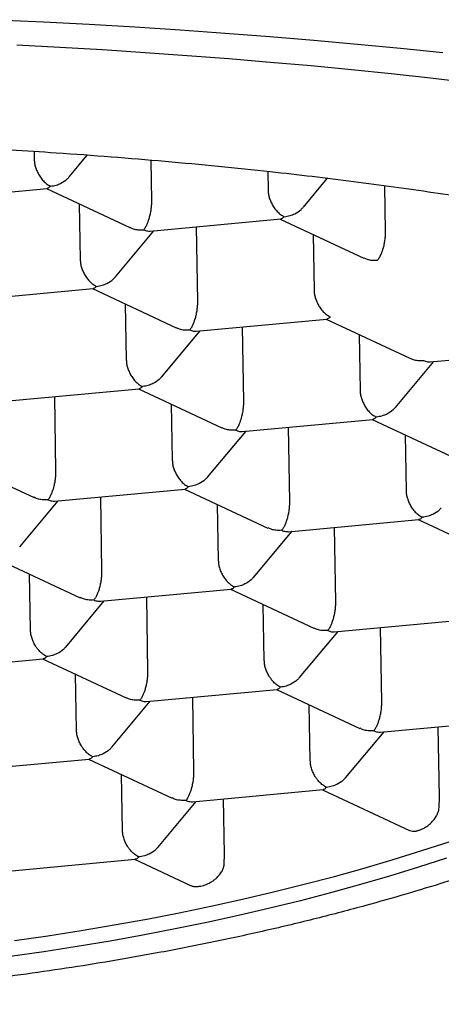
# Model space of a CAD drawing. Header units: millimetres. Extents: x 8 to 719, y 12 to 786.
# Tile 25 of 37: x 317.28 to 319.78, y 660.16 to 666. Entities that reach past the tile are written whole.
import ezdxf

# ---------------------------------------------------------------- set-up
doc = ezdxf.new("R2010")
doc.units = ezdxf.units.MM

msp = doc.modelspace()

# ---------------------------------------------------------------- linework, layer by layer
at = {"color": 7, "linetype": 'Continuous', "lineweight": 30}
for p, q in [((317.3685, 665.2202), (317.3694, 665.1734)), ((317.5785, 665.0721), (317.6839, 665.1983)), ((318.0604, 665.1685), (318.0646, 664.928)), ((318.7547, 665.1017), (318.7566, 664.9922)), ((318.9657, 664.8909), (319.1077, 665.0609)), ((316.6706, 664.9304), (317.445, 665.0022)), ((317.4413, 665.0018), (317.9373, 664.7701)), ((319.4471, 665.0173), (319.4518, 664.7468)), ((317.6365, 664.9106), (317.6423, 664.5791)), ((318.0578, 664.7492), (318.8323, 664.821)), ((318.8285, 664.8206), (319.3246, 664.5889)), ((317.8514, 664.4778), (318.0797, 664.7512)), ((318.3298, 664.7744), (318.3375, 664.3337)), ((319.0238, 664.7294), (319.0295, 664.3979)), ((316.9435, 664.3361), (317.718, 664.4079)), ((317.7142, 664.4075), (318.2103, 664.1758)), ((317.9095, 664.3163), (317.9152, 663.9847)), ((318.3308, 664.1549), (319.1052, 664.2267)), ((319.1014, 664.2263), (319.5975, 663.9946)), ((318.6028, 664.1801), (318.6104, 663.7394)), ((318.1244, 663.8835), (318.3527, 664.1569)), ((319.2967, 664.1351), (319.3025, 663.8035)), ((319.718, 663.9737), (320.4924, 664.0454)), ((319.5116, 663.7023), (319.7399, 663.9757)), ((317.2165, 663.7417), (317.9909, 663.8135)), ((317.4885, 663.767), (317.4961, 663.3263)), ((317.9871, 663.8132), (318.483, 663.5815)), ((318.1824, 663.722), (318.1882, 663.3904)), ((318.6037, 663.5605), (319.3781, 663.6323)), ((318.8757, 663.5858), (318.8834, 663.1451)), ((319.3744, 663.632), (319.8703, 663.4003)), ((318.3973, 663.2892), (318.6256, 663.5626)), ((319.5696, 663.5408), (319.5754, 663.2092)), ((316.8729, 663.4001), (317.3688, 663.1684)), ((317.4894, 663.1474), (318.2639, 663.2192)), ((318.2601, 663.2189), (318.756, 662.9872)), ((317.283, 662.8761), (317.5113, 663.1495)), ((317.7614, 663.1726), (317.7691, 662.732)), ((318.4553, 663.1277), (318.4611, 662.7961)), ((318.8766, 662.9662), (319.6511, 663.038)), ((319.6473, 663.0377), (320.1432, 662.806)), ((318.6703, 662.6949), (318.8986, 662.9683)), ((319.1486, 662.9914), (319.1563, 662.5508)), ((317.1458, 662.8058), (317.6417, 662.5741)), ((317.3468, 662.383), (317.341, 662.7146)), ((317.7624, 662.5531), (318.5368, 662.6249)), ((318.533, 662.6246), (319.0289, 662.3929)), ((317.556, 662.2818), (317.7843, 662.5551)), ((318.0343, 662.5783), (318.042, 662.1377)), ((318.734, 662.2018), (318.7283, 662.5334)), ((319.1496, 662.3719), (319.924, 662.4437)), ((318.9432, 662.1006), (319.1715, 662.3739)), ((319.4216, 662.3971), (319.4292, 661.9564)), ((316.6486, 662.1401), (317.4225, 662.2118)), ((317.4187, 662.2115), (317.9146, 661.9798)), ((317.6198, 661.7887), (317.614, 662.1202)), ((318.0353, 661.9588), (318.8097, 662.0306)), ((318.806, 662.0302), (319.3019, 661.7986)), ((317.8289, 661.6875), (318.0572, 661.9608)), ((318.3073, 661.984), (318.315, 661.5433)), ((319.007, 661.6075), (319.0012, 661.939)), ((319.4225, 661.7776), (320.197, 661.8494)), ((319.2161, 661.5063), (319.4444, 661.7796)), ((319.7738, 661.3908), (319.7665, 661.8095)), ((316.9215, 661.5457), (317.6954, 661.6175)), ((317.6917, 661.6171), (318.1876, 661.3855)), ((317.8927, 661.1944), (317.8869, 661.5259)), ((318.3082, 661.3645), (319.0827, 661.4363)), ((319.0789, 661.4359), (319.596, 661.1944)), ((318.1018, 661.0931), (318.3301, 661.3665)), ((318.4979, 661.0531), (318.4922, 661.3815)), ((319.7718, 661.3296), (319.7738, 661.3908)), ((317.1945, 660.9514), (317.9684, 661.0232)), ((317.9646, 661.0228), (318.2953, 660.8684)), ((318.4958, 660.992), (318.4979, 661.0531))]:
    msp.add_line(p, q, dxfattribs=at)
at = {"color": 7, "linetype": 'Continuous', "lineweight": 30, "flags": 128}
for points in [[(317.1487, 666.0028), (317.4232, 665.9899), (317.6959, 665.9755), (317.9668, 665.9596), (318.2356, 665.9422), (318.5021, 665.9234), (318.7661, 665.9032), (319.0275, 665.8815), (319.2861, 665.8584), (319.5416, 665.8339), (319.794, 665.808)], [(317.2656, 665.8534), (317.5212, 665.8399), (317.7751, 665.825), (318.027, 665.8088), (318.2767, 665.7911), (318.5242, 665.7721), (318.7692, 665.7518), (319.0115, 665.7302), (319.251, 665.7072), (319.4876, 665.683), (319.721, 665.6574), (319.9511, 665.6306)], [(317.2512, 660.5409), (317.4504, 660.5697), (317.6478, 660.6007), (317.8434, 660.6337), (318.037, 660.6688), (318.2285, 660.706), (318.4178, 660.7452), (318.6047, 660.7864), (318.7891, 660.8296), (318.9709, 660.8748), (319.1499, 660.9218), (319.326, 660.9708), (319.4992, 661.0216), (319.6693, 661.0742), (319.8361, 661.1285)], [(319.8154, 661.0301), (319.6482, 660.976), (319.4777, 660.9236), (319.3041, 660.8731), (319.1276, 660.8244), (318.9482, 660.7776), (318.766, 660.7327), (318.5813, 660.6898), (318.3941, 660.6488), (318.2045, 660.6099), (318.0127, 660.573), (317.8188, 660.5381), (317.623, 660.5054), (317.4253, 660.4747), (317.2259, 660.4462)]]:
    msp.add_lwpolyline(points, dxfattribs=at)
at = {"color": 7, "linetype": 'Continuous', "lineweight": 30}
for points, knots in [([(323.19, 663.7023), (323.1799, 663.7261), (323.1598, 663.7737), (323.1115, 663.8448), (323.0501, 663.9154), (322.9789, 663.9813), (322.901, 664.0424), (322.8189, 664.099), (322.7275, 664.1549), (322.627, 664.2102), (322.5097, 664.2685), (322.3732, 664.3298), (322.2153, 664.3936), (322.0448, 664.456), (321.8728, 664.5132), (321.7019, 664.5656), (321.5343, 664.6133), (321.3591, 664.6598), (321.1763, 664.705), (320.9727, 664.752), (320.7463, 664.8004), (320.4957, 664.8498), (320.2355, 664.8969), (319.982, 664.9391), (319.7374, 664.9767), (319.5034, 665.0102), (319.2639, 665.0421), (319.0195, 665.0721), (318.7525, 665.1025), (318.4618, 665.1326), (318.1468, 665.1619), (317.8262, 665.1885), (317.5199, 665.2109), (317.2291, 665.2295), (316.955, 665.245), (316.6784, 665.2586), (316.3998, 665.2701), (316.0995, 665.2804), (315.7773, 665.2888), (315.4334, 665.2948), (315.0886, 665.2978), (314.7639, 665.2978), (314.4598, 665.2954), (314.1764, 665.2912), (313.8938, 665.2849), (313.6125, 665.2767), (313.3128, 665.2657), (312.9954, 665.2515), (312.6614, 665.2335), (312.3312, 665.2126), (312.0247, 665.1902), (311.7416, 665.1671), (311.481, 665.1436), (311.2243, 665.1182), (310.9719, 665.0911), (310.7066, 665.0601), (310.4298, 665.0248), (310.1433, 664.9848), (309.865, 664.9424), (309.6113, 664.9002), (309.381, 664.8588), (309.1725, 664.8187), (308.9706, 664.7771), (308.7758, 664.7342), (308.5747, 664.6867), (308.3697, 664.6343), (308.163, 664.5769), (307.9679, 664.5177), (307.7957, 664.4604), (307.6442, 664.4056), (307.5113, 664.3533), (307.3871, 664.3002), (307.2716, 664.2462), (307.1631, 664.1905), (307.0623, 664.1329), (306.9699, 664.0734), (306.8871, 664.0132), (306.8407, 663.9725), (306.8175, 663.9522)], [0, 0, 0, 0, 0.014609, 0.029232, 0.043854, 0.058463, 0.070489, 0.082525, 0.094565, 0.106601, 0.118627, 0.133237, 0.147859, 0.162481, 0.17709, 0.189116, 0.201152, 0.213192, 0.225229, 0.237254, 0.251864, 0.266486, 0.281108, 0.295718, 0.307743, 0.31978, 0.33182, 0.343856, 0.355882, 0.370491, 0.385113, 0.399735, 0.414345, 0.426371, 0.438407, 0.450447, 0.462483, 0.474509, 0.489118, 0.50374, 0.518362, 0.532972, 0.544998, 0.557034, 0.569074, 0.58111, 0.593136, 0.607745, 0.622368, 0.63699, 0.651599, 0.663625, 0.675661, 0.687701, 0.699737, 0.711763, 0.726373, 0.740995, 0.755617, 0.770226, 0.782252, 0.794288, 0.806328, 0.818365, 0.83039, 0.845, 0.859622, 0.874244, 0.888854, 0.900879, 0.912916, 0.924956, 0.936992, 0.949018, 0.96173, 0.974442, 0.987221, 1, 1, 1, 1]), ([(317.3694, 665.1734), (317.3698, 665.1662), (317.3707, 665.1514), (317.3764, 665.1276), (317.3855, 665.1032), (317.3959, 665.0835), (317.4058, 665.0684), (317.4144, 665.0569), (317.4265, 665.0431), (317.4437, 665.0275), (317.4578, 665.0198), (317.4655, 665.0157)], [0, 0, 0, 0, 0.109594, 0.225385, 0.347417, 0.476741, 0.544527, 0.614568, 0.695132, 0.835677, 1, 1, 1, 1]), ([(317.4655, 665.0157), (317.4769, 665.0173), (317.4982, 665.0204), (317.5326, 665.0341), (317.5601, 665.0514), (317.5739, 665.0676), (317.5781, 665.0725)], [0, 0, 0, 0, 0.2683322, 0.4994212, 0.8493737, 1, 1, 1, 1]), ([(317.4655, 665.0157), (317.4615, 665.0116), (317.4545, 665.0043), (317.4479, 665.0031), (317.445, 665.0025)], [0, 0, 0, 0, 0.562292, 1, 1, 1, 1]), ([(318.7566, 664.9922), (318.757, 664.985), (318.7579, 664.9702), (318.7636, 664.9464), (318.7727, 664.922), (318.7832, 664.9022), (318.793, 664.8872), (318.8016, 664.8757), (318.8137, 664.8619), (318.8309, 664.8463), (318.8451, 664.8386), (318.8527, 664.8344)], [0, 0, 0, 0, 0.1095939, 0.2253855, 0.3474174, 0.4767412, 0.5445274, 0.6145679, 0.6951322, 0.8356767, 1, 1, 1, 1]), ([(318.0646, 664.928), (318.0645, 664.9207), (318.0644, 664.9057), (318.062, 664.881), (318.0579, 664.8555), (318.051, 664.8247), (318.041, 664.7966), (318.0297, 664.7722), (318.0226, 664.7624), (318.0188, 664.7571)], [0, 0, 0, 0, 0.111393, 0.227311, 0.348959, 0.477381, 0.69267, 0.834868, 1, 1, 1, 1]), ([(318.8527, 664.8344), (318.8641, 664.8361), (318.8855, 664.8392), (318.9198, 664.8529), (318.9473, 664.8702), (318.9612, 664.8864), (318.9653, 664.8913)], [0, 0, 0, 0, 0.268332, 0.499421, 0.849374, 1, 1, 1, 1]), ([(318.8527, 664.8344), (318.8488, 664.8304), (318.8418, 664.8231), (318.8351, 664.8219), (318.8322, 664.8213)], [0, 0, 0, 0, 0.562292, 1, 1, 1, 1]), ([(317.9381, 664.7716), (317.9441, 664.7684), (317.9583, 664.7608), (317.9862, 664.7561), (318.0074, 664.7568), (318.0188, 664.7571)], [0, 0, 0, 0, 0.250794, 0.597443, 1, 1, 1, 1]), ([(318.0188, 664.7571), (318.0264, 664.7541), (318.0398, 664.7487), (318.0524, 664.7492), (318.0578, 664.7494)], [0, 0, 0, 0, 0.564627, 1, 1, 1, 1]), ([(319.4518, 664.7468), (319.4517, 664.7395), (319.4516, 664.7245), (319.4492, 664.6998), (319.4452, 664.6743), (319.4382, 664.6435), (319.4282, 664.6154), (319.4169, 664.591), (319.4099, 664.5812), (319.4061, 664.5759)], [0, 0, 0, 0, 0.111393, 0.227311, 0.348959, 0.477381, 0.69267, 0.834868, 1, 1, 1, 1]), ([(317.6423, 664.5791), (317.6427, 664.5719), (317.6436, 664.5571), (317.6493, 664.5333), (317.6584, 664.5089), (317.6689, 664.4891), (317.6787, 664.4741), (317.6873, 664.4626), (317.6994, 664.4488), (317.7167, 664.4332), (317.7308, 664.4255), (317.7384, 664.4213)], [0, 0, 0, 0, 0.109594, 0.225385, 0.347417, 0.476741, 0.544527, 0.614568, 0.695132, 0.835677, 1, 1, 1, 1]), ([(319.3253, 664.5904), (319.3313, 664.5872), (319.3455, 664.5796), (319.3734, 664.5749), (319.3947, 664.5756), (319.4061, 664.5759)], [0, 0, 0, 0, 0.250794, 0.597443, 1, 1, 1, 1]), ([(317.7384, 664.4213), (317.7499, 664.423), (317.7712, 664.4261), (317.8055, 664.4398), (317.833, 664.4571), (317.8469, 664.4733), (317.851, 664.4782)], [0, 0, 0, 0, 0.2683322, 0.4994212, 0.8493737, 1, 1, 1, 1]), ([(317.7384, 664.4213), (317.7345, 664.4173), (317.7275, 664.41), (317.7209, 664.4087), (317.718, 664.4082)], [0, 0, 0, 0, 0.562292, 1, 1, 1, 1]), ([(319.0295, 664.3979), (319.03, 664.3907), (319.0309, 664.3759), (319.0365, 664.3521), (319.0456, 664.3277), (319.0561, 664.3079), (319.066, 664.2929), (319.0745, 664.2814), (319.0866, 664.2676), (319.1039, 664.252), (319.118, 664.2443), (319.1256, 664.2401)], [0, 0, 0, 0, 0.109594, 0.225385, 0.347417, 0.476741, 0.544527, 0.614568, 0.695132, 0.835677, 1, 1, 1, 1]), ([(318.3375, 664.3337), (318.3374, 664.3264), (318.3373, 664.3113), (318.3349, 664.2867), (318.3309, 664.2612), (318.3239, 664.2304), (318.3139, 664.2023), (318.3026, 664.1779), (318.2956, 664.1681), (318.2918, 664.1628)], [0, 0, 0, 0, 0.111393, 0.227311, 0.348959, 0.477381, 0.69267, 0.834868, 1, 1, 1, 1]), ([(319.1256, 664.2401), (319.1217, 664.236), (319.1147, 664.2288), (319.1081, 664.2275), (319.1052, 664.227)], [0, 0, 0, 0, 0.562292, 1, 1, 1, 1]), ([(318.211, 664.1773), (318.217, 664.1741), (318.2313, 664.1665), (318.2592, 664.1618), (318.2804, 664.1625), (318.2918, 664.1628)], [0, 0, 0, 0, 0.250794, 0.597443, 1, 1, 1, 1]), ([(318.2918, 664.1628), (318.2994, 664.1598), (318.3128, 664.1544), (318.3253, 664.1549), (318.3308, 664.1551)], [0, 0, 0, 0, 0.564627, 1, 1, 1, 1]), ([(319.5982, 663.9961), (319.6042, 663.9929), (319.6185, 663.9853), (319.6464, 663.9806), (319.6676, 663.9813), (319.679, 663.9816)], [0, 0, 0, 0, 0.250794, 0.5974429, 1, 1, 1, 1]), ([(323.2064, 663.702), (323.2051, 663.6547), (323.2025, 663.56), (323.1805, 663.4179), (323.1455, 663.2762), (323.0989, 663.1433), (323.044, 663.0194), (322.9832, 662.9043), (322.9131, 662.79), (322.8337, 662.6767), (322.7388, 662.5564), (322.6259, 662.4297), (322.4927, 662.2969), (322.3465, 662.1663), (322.1969, 662.0458), (322.0467, 661.9349), (321.8981, 661.8334), (321.7414, 661.7339), (321.5769, 661.6365), (321.3923, 661.5347), (321.1857, 661.4291), (320.9555, 661.3205), (320.7149, 661.2159), (320.4792, 661.1213), (320.2506, 661.036), (320.031, 660.9594), (319.8054, 660.8859), (319.5742, 660.8155), (319.3208, 660.7436), (319.0439, 660.6711), (318.7425, 660.599), (318.4346, 660.5321), (318.1393, 660.4741), (317.8581, 660.424), (317.5922, 660.381), (317.3231, 660.3417), (317.0514, 660.3062), (316.7577, 660.2723), (316.4417, 660.2411), (316.1032, 660.2136), (315.7627, 660.192), (315.4411, 660.1771), (315.139, 660.1679), (314.8568, 660.1633), (314.5746, 660.1627), (314.293, 660.1661), (313.9921, 660.1741), (313.6726, 660.1876), (313.3351, 660.2078), (313.0005, 660.2339), (312.6888, 660.2638), (312.3999, 660.2965), (312.1332, 660.3309), (311.8697, 660.3691), (311.6099, 660.411), (311.3358, 660.4598), (311.0487, 660.5166), (310.7504, 660.5823), (310.4593, 660.6531), (310.1927, 660.7245), (309.9495, 660.7954), (309.7284, 660.8648), (309.5133, 660.9375), (309.3046, 661.0132), (309.0882, 661.0975), (308.866, 661.1911), (308.6404, 661.2948), (308.4256, 661.4024), (308.2342, 661.5072), (308.0642, 661.6083), (307.9136, 661.705), (307.7711, 661.8039), (307.6371, 661.9048), (307.5027, 662.0151), (307.3705, 662.135), (307.243, 662.265), (307.1288, 662.3973), (307.0341, 662.5236), (306.9564, 662.6435), (306.8933, 662.7566), (306.8395, 662.8706), (306.7953, 662.9854), (306.7582, 663.1089), (306.7309, 663.241), (306.7159, 663.3818), (306.7149, 663.5237), (306.7285, 663.6663), (306.7557, 663.8097), (306.786, 663.9048), (306.8011, 663.9524)], [0, 0, 0, 0, 0.012644, 0.025298, 0.037953, 0.050596, 0.061004, 0.07142, 0.08184, 0.092257, 0.102664, 0.115308, 0.127962, 0.140617, 0.15326, 0.163668, 0.174084, 0.184504, 0.194921, 0.205328, 0.217972, 0.230626, 0.243281, 0.255924, 0.266332, 0.276748, 0.287168, 0.297585, 0.307992, 0.320636, 0.33329, 0.345945, 0.358588, 0.368996, 0.379413, 0.389832, 0.400249, 0.410657, 0.4233, 0.435955, 0.448609, 0.461253, 0.47166, 0.482077, 0.492496, 0.502913, 0.513321, 0.525964, 0.538619, 0.551273, 0.563917, 0.574324, 0.584741, 0.595161, 0.605577, 0.615985, 0.628628, 0.641283, 0.653937, 0.666581, 0.676988, 0.687405, 0.697825, 0.708241, 0.718649, 0.731292, 0.743947, 0.756601, 0.769245, 0.779652, 0.790069, 0.800489, 0.810905, 0.821313, 0.833957, 0.846611, 0.859266, 0.871909, 0.882317, 0.892733, 0.903153, 0.91357, 0.923977, 0.936547, 0.949121, 0.961691, 0.974459, 0.987232, 1, 1, 1, 1]), ([(317.9152, 663.9847), (317.9157, 663.9776), (317.9166, 663.9628), (317.9223, 663.939), (317.9313, 663.9146), (317.9418, 663.8948), (317.9517, 663.8797), (317.9602, 663.8683), (317.9724, 663.8545), (317.9896, 663.8389), (318.0037, 663.8312), (318.0113, 663.827)], [0, 0, 0, 0, 0.109594, 0.225385, 0.347417, 0.476741, 0.544527, 0.614568, 0.695132, 0.835677, 1, 1, 1, 1]), ([(319.679, 663.9816), (319.6866, 663.9786), (319.7, 663.9732), (319.7125, 663.9737), (319.718, 663.9739)], [0, 0, 0, 0, 0.564627, 1, 1, 1, 1]), ([(318.124, 663.8839), (318.1198, 663.879), (318.106, 663.8628), (318.0783, 663.8458), (318.0441, 663.8319), (318.0228, 663.8287), (318.0113, 663.827)], [0, 0, 0, 0, 0.150755, 0.500596, 0.731664, 1, 1, 1, 1]), ([(318.0113, 663.827), (318.0074, 663.8229), (318.0004, 663.8157), (317.9938, 663.8144), (317.9909, 663.8139)], [0, 0, 0, 0, 0.562292, 1, 1, 1, 1]), ([(319.3025, 663.8035), (319.3029, 663.7964), (319.3038, 663.7816), (319.3095, 663.7578), (319.3186, 663.7334), (319.329, 663.7136), (319.3389, 663.6985), (319.3475, 663.6871), (319.3596, 663.6733), (319.3768, 663.6577), (319.3909, 663.65), (319.3986, 663.6458)], [0, 0, 0, 0, 0.109594, 0.225385, 0.347417, 0.476741, 0.544527, 0.614568, 0.695132, 0.835677, 1, 1, 1, 1]), ([(318.6104, 663.7394), (318.6104, 663.732), (318.6103, 663.717), (318.6078, 663.6924), (318.6038, 663.6669), (318.5968, 663.636), (318.5868, 663.608), (318.5756, 663.5836), (318.5685, 663.5738), (318.5647, 663.5685)], [0, 0, 0, 0, 0.111393, 0.227311, 0.348959, 0.477381, 0.69267, 0.834868, 1, 1, 1, 1]), ([(319.5112, 663.7027), (319.507, 663.6978), (319.4932, 663.6816), (319.4656, 663.6646), (319.4313, 663.6507), (319.41, 663.6475), (319.3986, 663.6458)], [0, 0, 0, 0, 0.150755, 0.500596, 0.731664, 1, 1, 1, 1]), ([(319.3986, 663.6458), (319.3946, 663.6417), (319.3876, 663.6345), (319.381, 663.6332), (319.3781, 663.6327)], [0, 0, 0, 0, 0.562292, 1, 1, 1, 1]), ([(318.5647, 663.5685), (318.5533, 663.5682), (318.532, 663.5676), (318.504, 663.5724), (318.4898, 663.58), (318.4838, 663.5831)], [0, 0, 0, 0, 0.4019171, 0.74805, 1, 1, 1, 1]), ([(318.5647, 663.5685), (318.5723, 663.5655), (318.5857, 663.5601), (318.5982, 663.5606), (318.6037, 663.5608)], [0, 0, 0, 0, 0.564627, 1, 1, 1, 1]), ([(318.1882, 663.3904), (318.1886, 663.3832), (318.1895, 663.3684), (318.1952, 663.3446), (318.2043, 663.3203), (318.2147, 663.3005), (318.2246, 663.2854), (318.2332, 663.274), (318.2453, 663.2602), (318.2625, 663.2446), (318.2767, 663.2369), (318.2843, 663.2327)], [0, 0, 0, 0, 0.1095939, 0.2253855, 0.3474174, 0.4767412, 0.5445274, 0.6145679, 0.6951322, 0.8356767, 1, 1, 1, 1]), ([(317.4961, 663.3263), (317.4961, 663.3189), (317.496, 663.3039), (317.4936, 663.2793), (317.4895, 663.2538), (317.4825, 663.2229), (317.4726, 663.1949), (317.4613, 663.1705), (317.4542, 663.1607), (317.4504, 663.1554)], [0, 0, 0, 0, 0.111393, 0.227311, 0.348959, 0.477381, 0.69267, 0.834868, 1, 1, 1, 1]), ([(318.2843, 663.2327), (318.2803, 663.2286), (318.2734, 663.2214), (318.2667, 663.2201), (318.2638, 663.2196)], [0, 0, 0, 0, 0.562292, 1, 1, 1, 1]), ([(318.3969, 663.2896), (318.3927, 663.2847), (318.3789, 663.2685), (318.3513, 663.2515), (318.317, 663.2376), (318.2957, 663.2344), (318.2843, 663.2327)], [0, 0, 0, 0, 0.150755, 0.500596, 0.731664, 1, 1, 1, 1]), ([(319.5754, 663.2092), (319.5758, 663.202), (319.5767, 663.1872), (319.5824, 663.1634), (319.5915, 663.1391), (319.602, 663.1193), (319.6118, 663.1042), (319.6204, 663.0928), (319.6325, 663.079), (319.6498, 663.0634), (319.6639, 663.0557), (319.6715, 663.0515)], [0, 0, 0, 0, 0.1095939, 0.2253855, 0.3474174, 0.4767412, 0.5445274, 0.6145679, 0.6951322, 0.8356767, 1, 1, 1, 1]), ([(317.4504, 663.1554), (317.439, 663.1551), (317.4178, 663.1545), (317.3898, 663.1593), (317.3755, 663.1669), (317.3695, 663.17)], [0, 0, 0, 0, 0.4019171, 0.74805, 1, 1, 1, 1]), ([(317.4504, 663.1554), (317.458, 663.1524), (317.4714, 663.147), (317.4839, 663.1475), (317.4894, 663.1477)], [0, 0, 0, 0, 0.564627, 1, 1, 1, 1]), ([(318.8834, 663.1451), (318.8833, 663.1379), (318.8833, 663.1232), (318.8809, 663.099), (318.8769, 663.0734), (318.8713, 663.0489), (318.8648, 663.0272), (318.8572, 663.0078), (318.8483, 662.9888), (318.8414, 662.9794), (318.8377, 662.9742)], [0, 0, 0, 0, 0.108635, 0.222361, 0.343966, 0.474293, 0.592161, 0.701805, 0.837737, 1, 1, 1, 1]), ([(319.7841, 663.1084), (319.78, 663.1035), (319.7662, 663.0873), (319.7385, 663.0703), (319.7042, 663.0564), (319.6829, 663.0532), (319.6715, 663.0515)], [0, 0, 0, 0, 0.150755, 0.500596, 0.731664, 1, 1, 1, 1]), ([(319.6715, 663.0515), (319.6676, 663.0474), (319.6606, 663.0402), (319.654, 663.0389), (319.6511, 663.0384)], [0, 0, 0, 0, 0.562292, 1, 1, 1, 1]), ([(318.8377, 662.9742), (318.8262, 662.9739), (318.805, 662.9733), (318.777, 662.9781), (318.7627, 662.9857), (318.7567, 662.9888)], [0, 0, 0, 0, 0.401917, 0.74805, 1, 1, 1, 1]), ([(318.8377, 662.9742), (318.8452, 662.9712), (318.8586, 662.9658), (318.8712, 662.9663), (318.8766, 662.9665)], [0, 0, 0, 0, 0.564627, 1, 1, 1, 1]), ([(318.4611, 662.7961), (318.4615, 662.7889), (318.4624, 662.7741), (318.4681, 662.7503), (318.4772, 662.7259), (318.4877, 662.7062), (318.4975, 662.6911), (318.5061, 662.6797), (318.5182, 662.6659), (318.5355, 662.6503), (318.5496, 662.6425), (318.5572, 662.6384)], [0, 0, 0, 0, 0.109594, 0.225385, 0.347417, 0.476741, 0.544527, 0.614568, 0.695132, 0.835677, 1, 1, 1, 1]), ([(317.7691, 662.732), (317.769, 662.7248), (317.769, 662.7101), (317.7667, 662.6859), (317.7626, 662.6603), (317.757, 662.6358), (317.7505, 662.6141), (317.7429, 662.5946), (317.734, 662.5757), (317.7271, 662.5662), (317.7234, 662.5611)], [0, 0, 0, 0, 0.108635, 0.222361, 0.343966, 0.474293, 0.592161, 0.701805, 0.837737, 1, 1, 1, 1]), ([(318.6698, 662.6953), (318.6657, 662.6904), (318.6519, 662.6741), (318.6242, 662.6572), (318.5899, 662.6433), (318.5686, 662.6401), (318.5572, 662.6384)], [0, 0, 0, 0, 0.150755, 0.500596, 0.731664, 1, 1, 1, 1]), ([(318.5572, 662.6384), (318.5533, 662.6343), (318.5463, 662.627), (318.5397, 662.6258), (318.5368, 662.6253)], [0, 0, 0, 0, 0.562292, 1, 1, 1, 1]), ([(317.7234, 662.5611), (317.7119, 662.5608), (317.6907, 662.5602), (317.6627, 662.565), (317.6484, 662.5725), (317.6424, 662.5757)], [0, 0, 0, 0, 0.4019171, 0.74805, 1, 1, 1, 1]), ([(317.7234, 662.5611), (317.7309, 662.558), (317.7444, 662.5527), (317.7569, 662.5532), (317.7623, 662.5534)], [0, 0, 0, 0, 0.564627, 1, 1, 1, 1]), ([(319.1563, 662.5508), (319.1563, 662.5436), (319.1562, 662.5289), (319.1539, 662.5047), (319.1498, 662.4791), (319.1443, 662.4546), (319.1377, 662.4329), (319.1301, 662.4134), (319.1212, 662.3945), (319.1143, 662.385), (319.1106, 662.3799)], [0, 0, 0, 0, 0.108635, 0.222361, 0.343966, 0.474293, 0.592161, 0.701805, 0.837737, 1, 1, 1, 1]), ([(317.4429, 662.2253), (317.4353, 662.2295), (317.4213, 662.2373), (317.4049, 662.2524), (317.3939, 662.2646), (317.3869, 662.2733), (317.381, 662.2816), (317.3726, 662.2945), (317.3629, 662.313), (317.3538, 662.3375), (317.3481, 662.3612), (317.3472, 662.3759), (317.3468, 662.383)], [0, 0, 0, 0, 0.16496, 0.307024, 0.369546, 0.426363, 0.477495, 0.522974, 0.65366, 0.776267, 0.891378, 1, 1, 1, 1]), ([(319.1106, 662.3799), (319.0992, 662.3796), (319.0779, 662.379), (319.0499, 662.3838), (319.0357, 662.3913), (319.0297, 662.3945)], [0, 0, 0, 0, 0.401917, 0.74805, 1, 1, 1, 1]), ([(319.1106, 662.3799), (319.1182, 662.3768), (319.1316, 662.3715), (319.1441, 662.372), (319.1496, 662.3722)], [0, 0, 0, 0, 0.564627, 1, 1, 1, 1]), ([(317.5556, 662.2821), (317.5514, 662.2773), (317.5376, 662.261), (317.5099, 662.2441), (317.4757, 662.2302), (317.4544, 662.227), (317.4429, 662.2253)], [0, 0, 0, 0, 0.150755, 0.500596, 0.731664, 1, 1, 1, 1]), ([(317.4429, 662.2253), (317.439, 662.2212), (317.432, 662.2139), (317.4254, 662.2127), (317.4225, 662.2121)], [0, 0, 0, 0, 0.562292, 1, 1, 1, 1]), ([(318.8301, 662.0441), (318.8226, 662.0483), (318.8085, 662.0561), (318.7922, 662.0712), (318.7811, 662.0834), (318.7742, 662.0921), (318.7682, 662.1003), (318.7598, 662.1133), (318.7501, 662.1318), (318.741, 662.1563), (318.7354, 662.18), (318.7345, 662.1947), (318.734, 662.2018)], [0, 0, 0, 0, 0.16496, 0.307024, 0.369546, 0.426363, 0.477495, 0.522974, 0.65366, 0.776267, 0.891378, 1, 1, 1, 1]), ([(318.042, 662.1377), (318.042, 662.1305), (318.0419, 662.1158), (318.0396, 662.0915), (318.0355, 662.066), (318.03, 662.0414), (318.0235, 662.0198), (318.0158, 662.0003), (318.0069, 661.9814), (318, 661.9719), (317.9963, 661.9668)], [0, 0, 0, 0, 0.108635, 0.222361, 0.343966, 0.474293, 0.592161, 0.701805, 0.837737, 1, 1, 1, 1]), ([(318.9428, 662.1009), (318.9386, 662.0961), (318.9248, 662.0798), (318.8972, 662.0629), (318.8629, 662.049), (318.8416, 662.0458), (318.8301, 662.0441)], [0, 0, 0, 0, 0.150755, 0.500596, 0.731664, 1, 1, 1, 1]), ([(318.8301, 662.0441), (318.8262, 662.04), (318.8192, 662.0327), (318.8126, 662.0315), (318.8097, 662.0309)], [0, 0, 0, 0, 0.562292, 1, 1, 1, 1]), ([(317.9963, 661.9668), (317.9849, 661.9665), (317.9636, 661.9659), (317.9356, 661.9707), (317.9214, 661.9782), (317.9154, 661.9814)], [0, 0, 0, 0, 0.401917, 0.74805, 1, 1, 1, 1]), ([(317.9963, 661.9668), (318.0039, 661.9637), (318.0173, 661.9583), (318.0298, 661.9588), (318.0353, 661.9591)], [0, 0, 0, 0, 0.564627, 1, 1, 1, 1]), ([(319.4292, 661.9564), (319.4292, 661.9493), (319.4291, 661.9346), (319.4268, 661.9103), (319.4228, 661.8848), (319.4172, 661.8602), (319.4107, 661.8386), (319.4031, 661.8191), (319.3941, 661.8002), (319.3873, 661.7907), (319.3835, 661.7856)], [0, 0, 0, 0, 0.1086351, 0.2223606, 0.3439663, 0.4742935, 0.5921606, 0.7018048, 0.8377374, 1, 1, 1, 1]), ([(317.7158, 661.631), (317.7083, 661.6352), (317.6942, 661.643), (317.6779, 661.6581), (317.6668, 661.6703), (317.6599, 661.679), (317.6539, 661.6872), (317.6455, 661.7002), (317.6358, 661.7187), (317.6267, 661.7432), (317.6211, 661.7669), (317.6202, 661.7816), (317.6198, 661.7887)], [0, 0, 0, 0, 0.16496, 0.307024, 0.369546, 0.426363, 0.477495, 0.522974, 0.65366, 0.776267, 0.891378, 1, 1, 1, 1]), ([(319.3835, 661.7856), (319.3721, 661.7853), (319.3509, 661.7847), (319.3229, 661.7895), (319.3086, 661.797), (319.3026, 661.8002)], [0, 0, 0, 0, 0.4019171, 0.74805, 1, 1, 1, 1]), ([(319.3835, 661.7856), (319.3911, 661.7825), (319.4045, 661.7771), (319.417, 661.7776), (319.4225, 661.7779)], [0, 0, 0, 0, 0.564627, 1, 1, 1, 1]), ([(317.8285, 661.6878), (317.8243, 661.6829), (317.8105, 661.6667), (317.7829, 661.6497), (317.7486, 661.6359), (317.7273, 661.6327), (317.7158, 661.631)], [0, 0, 0, 0, 0.150755, 0.500596, 0.731664, 1, 1, 1, 1]), ([(317.7158, 661.631), (317.7119, 661.6269), (317.7049, 661.6196), (317.6983, 661.6184), (317.6954, 661.6178)], [0, 0, 0, 0, 0.562292, 1, 1, 1, 1]), ([(319.1031, 661.4498), (319.0955, 661.454), (319.0814, 661.4618), (319.0651, 661.4769), (319.054, 661.4891), (319.0471, 661.4978), (319.0411, 661.506), (319.0328, 661.519), (319.0231, 661.5375), (319.014, 661.562), (319.0083, 661.5857), (319.0074, 661.6004), (319.007, 661.6075)], [0, 0, 0, 0, 0.16496, 0.307024, 0.369546, 0.426363, 0.477495, 0.522974, 0.65366, 0.776267, 0.891378, 1, 1, 1, 1]), ([(318.315, 661.5433), (318.3149, 661.5362), (318.3148, 661.5215), (318.3125, 661.4972), (318.3085, 661.4717), (318.3029, 661.4471), (318.2964, 661.4255), (318.2888, 661.406), (318.2798, 661.3871), (318.273, 661.3776), (318.2692, 661.3725)], [0, 0, 0, 0, 0.108635, 0.222361, 0.343966, 0.474293, 0.592161, 0.701805, 0.837737, 1, 1, 1, 1]), ([(319.2157, 661.5066), (319.2116, 661.5017), (319.1977, 661.4855), (319.1701, 661.4685), (319.1358, 661.4547), (319.1145, 661.4515), (319.1031, 661.4498)], [0, 0, 0, 0, 0.150755, 0.500596, 0.731664, 1, 1, 1, 1]), ([(319.1031, 661.4498), (319.0991, 661.4457), (319.0922, 661.4384), (319.0855, 661.4372), (319.0826, 661.4366)], [0, 0, 0, 0, 0.562292, 1, 1, 1, 1]), ([(318.2692, 661.3725), (318.2578, 661.3721), (318.2366, 661.3716), (318.2086, 661.3764), (318.1943, 661.3839), (318.1883, 661.3871)], [0, 0, 0, 0, 0.401917, 0.74805, 1, 1, 1, 1]), ([(318.2692, 661.3725), (318.2768, 661.3694), (318.2902, 661.364), (318.3028, 661.3645), (318.3082, 661.3648)], [0, 0, 0, 0, 0.564627, 1, 1, 1, 1]), ([(319.5961, 661.1946), (319.5967, 661.1943), (319.6011, 661.1914), (319.6129, 661.1894), (319.6268, 661.1894), (319.6376, 661.1912), (319.6444, 661.1928), (319.6542, 661.1957), (319.6686, 661.2011), (319.6882, 661.2113), (319.7099, 661.2265), (319.7317, 661.2465), (319.7499, 661.2695), (319.7621, 661.2922), (319.7693, 661.3121), (319.771, 661.3242), (319.7718, 661.3296)], [0, 0, 0, 0, 0.012236, 0.101483, 0.191327, 0.221546, 0.251905, 0.282423, 0.352924, 0.436132, 0.532248, 0.641394, 0.752581, 0.849363, 0.9318, 1, 1, 1, 1]), ([(317.9888, 661.0367), (317.9812, 661.0409), (317.9671, 661.0487), (317.9508, 661.0638), (317.9398, 661.076), (317.9328, 661.0846), (317.9268, 661.0929), (317.9185, 661.1059), (317.9088, 661.1244), (317.8997, 661.1489), (317.894, 661.1726), (317.8931, 661.1873), (317.8927, 661.1944)], [0, 0, 0, 0, 0.16496, 0.307024, 0.369546, 0.426363, 0.477495, 0.522974, 0.65366, 0.776267, 0.891378, 1, 1, 1, 1]), ([(318.1014, 661.0935), (318.0973, 661.0886), (318.0834, 661.0724), (318.0558, 661.0554), (318.0215, 661.0416), (318.0002, 661.0384), (317.9888, 661.0367)], [0, 0, 0, 0, 0.150755, 0.500596, 0.731664, 1, 1, 1, 1]), ([(317.9888, 661.0367), (317.9849, 661.0326), (317.9779, 661.0253), (317.9712, 661.0241), (317.9683, 661.0235)], [0, 0, 0, 0, 0.562292, 1, 1, 1, 1]), ([(318.3575, 660.8644), (318.3626, 660.8656), (318.3747, 660.8683), (318.396, 660.876), (318.4165, 660.8866), (318.4344, 660.8986), (318.4516, 660.9123), (318.4692, 660.9304), (318.4837, 660.9522), (318.4928, 660.9727), (318.4948, 660.9859), (318.4958, 660.992)], [0, 0, 0, 0, 0.079917, 0.189723, 0.329503, 0.410771, 0.499568, 0.647286, 0.779621, 0.89699, 1, 1, 1, 1]), ([(318.2954, 660.8687), (318.2963, 660.8682), (318.302, 660.8646), (318.3157, 660.862), (318.3357, 660.8608), (318.3503, 660.8632), (318.3575, 660.8644)], [0, 0, 0, 0, 0.054749, 0.375334, 0.689752, 1, 1, 1, 1])]:
    msp.add_open_spline(points, degree=3, knots=knots, dxfattribs=at)

doc.saveas('drawing.dxf')
